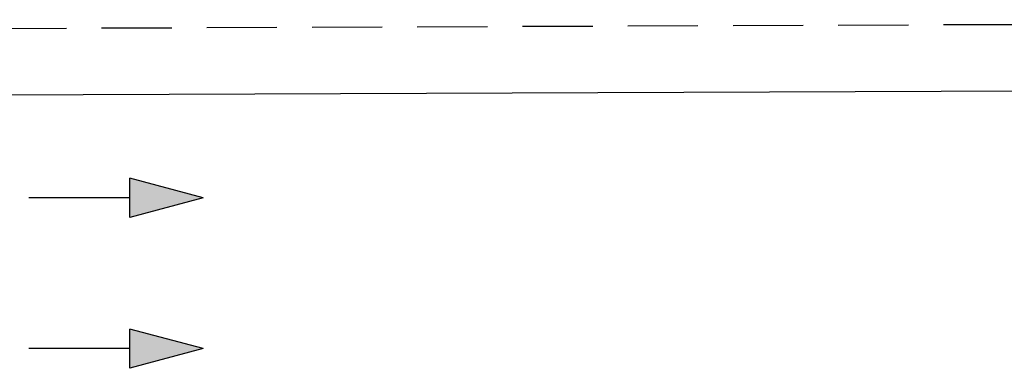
# Model space of a CAD drawing. Header units: millimetres. Extents: x -84458 to 77911, y -55868 to -29230.
# Tile 71 of 103: x 68944 to 69049, y -31060 to -31023. Entities that reach past the tile are written whole.
import ezdxf

# ---------------------------------------------------------------- set-up
doc = ezdxf.new("R2010")
doc.units = ezdxf.units.MM
doc.linetypes.add('DASHED', pattern=[0.75, 0.5, -0.25])
doc.layers.add('obwód gniazd', color=1, linetype='Continuous', lineweight=25)

msp = doc.modelspace()

# ---------------------------------------------------------------- linework, layer by layer
at = {"layer": 'obwód gniazd', "linetype": 'DASHED', "ltscale": 15}
msp.add_line((69185.38, -31022.59), (68936.68, -31023.58), dxfattribs=at)
at = {"layer": 'obwód gniazd', "ltscale": 2}
msp.add_line((69188.32, -31029.69), (68936.68, -31030.68), dxfattribs=at)
at = {"layer": 'obwód gniazd'}
for p, q in [((68963.74, -31041.65), (68955.9, -31039.55)), ((68955.9, -31043.75), (68955.9, -31039.55)), ((68955.9, -31041.65), (68945.1, -31041.65)), ((68963.74, -31041.65), (68955.9, -31043.75)), ((68963.74, -31057.77), (68955.9, -31055.67)), ((68955.9, -31059.87), (68955.9, -31055.67)), ((68955.9, -31057.77), (68945.1, -31057.77)), ((68963.74, -31057.77), (68955.9, -31059.87))]:
    msp.add_line(p, q, dxfattribs=at)
for points in [[(68963.74, -31041.65), (68955.9, -31043.75), (68955.9, -31039.55)], [(68963.74, -31057.77), (68955.9, -31059.87), (68955.9, -31055.67)]]:
    msp.add_solid(points, dxfattribs=at)

doc.saveas('drawing.dxf')
